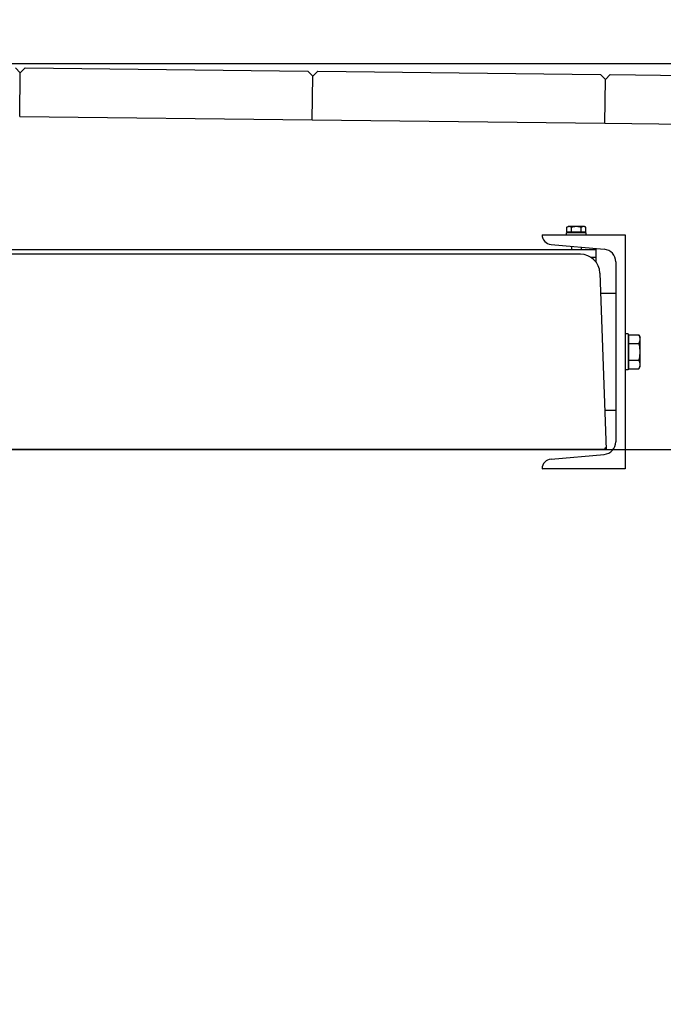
# Model space of a CAD drawing. Header units: millimetres. Extents: x 96940 to 101272, y 432237 to 434659.
# Tile 129 of 256: x 97689.275 to 97689.935, y 432610.323 to 432611.333. Entities that reach past the tile are written whole.
import ezdxf

# ---------------------------------------------------------------- set-up
doc = ezdxf.new("R2010")
doc.units = ezdxf.units.MM
for name, color, linetype in [('NW_profiel', 7, 'Continuous'), ('R_BN_T_N_Halte_Bemating', 1, 'Continuous'), ('R_BN_T_N_Tramplus abri 2e generatie', 7, 'Continuous')]:
    doc.layers.add(name, color=color, linetype=linetype)
doc.styles.get("Standard").update_dxf_attribs({"font": 'romans.shx'})
doc.dimstyles.new('RET 1-500', dxfattribs={"dimtxt": 1, "dimasz": 1, "dimexe": 0.3, "dimexo": 0, "dimgap": 0.3, "dimtad": 1, "dimdec": 3, "dimzin": 1, "dimtxsty": 'Standard', "dimcen": 0, "dimclrd": 1, "dimclre": 1, "dimclrt": 7, "dimaunit": 2, "dimadec": 4, "dimazin": 0, "dimtfac": 1, "dimtdec": 3, "dimtofl": 0, "dimtmove": 0, "dimatfit": 0, "dimfxl": 1, "dimarcsym": 0})

# ---------------------------------------------------------------- blocks, each defined once
blk = doc.blocks.new('*D69')
at = {"layer": 'Defpoints', "color": 0, "transparency": 16777216}
for p in [(97686.0768, 432611.0567), (97691.0769, 432611.0266), (97691.0769, 432609.5362)]:
    blk.add_point(p, dxfattribs=at)
at = {"layer": 'R_BN_T_N_Halte_Bemating', "color": 1, "lineweight": -2, "transparency": 16777216}
for p, q in [((97686.0768, 432611.0567), (97686.0768, 432609.5362)), ((97691.0769, 432611.0266), (97691.0769, 432609.5362)), ((97686.2768, 432609.5362), (97690.8769, 432609.5362))]:
    blk.add_line(p, q, dxfattribs=at)
at = {"layer": 'R_BN_T_N_Halte_Bemating', "color": 1, "transparency": 16777216}
for points in [[(97686.2768, 432609.5696), (97686.2768, 432609.5029), (97686.0768, 432609.5362)], [(97690.8769, 432609.5696), (97690.8769, 432609.5029), (97691.0769, 432609.5362)]]:
    blk.add_solid(points, dxfattribs=at)
at = {"layer": 'R_BN_T_N_Halte_Bemating', "color": 7, "transparency": 16777216, "insert": (97689.5241, 432609.7053), "char_height": 0.2, "attachment_point": 5}
blk.add_mtext('5,00', dxfattribs=at)
blk = doc.blocks.new('*D523')
at = {"layer": 'Defpoints', "color": 0, "transparency": 16777216}
for p in [(97688.881, 432611.2879), (97688.881, 432610.8923), (97690.2737, 432610.8923)]:
    blk.add_point(p, dxfattribs=at)
at = {"layer": 'R_BN_T_N_Halte_Bemating', "color": 1, "lineweight": -2, "transparency": 16777216}
for p, q in [((97690.2737, 432611.4879), (97690.2737, 432612.3974)), ((97688.881, 432611.2879), (97690.2737, 432611.2879)), ((97688.881, 432610.8923), (97690.2737, 432610.8923)), ((97690.2737, 432610.6923), (97690.2737, 432610.4923))]:
    blk.add_line(p, q, dxfattribs=at)
at = {"layer": 'R_BN_T_N_Halte_Bemating', "color": 1, "transparency": 16777216}
for points in [[(97690.2403, 432611.4879), (97690.307, 432611.4879), (97690.2737, 432611.2879)], [(97690.2403, 432610.6923), (97690.307, 432610.6923), (97690.2737, 432610.8923)]]:
    blk.add_solid(points, dxfattribs=at)
at = {"layer": 'R_BN_T_N_Halte_Bemating', "color": 7, "transparency": 16777216, "insert": (97690.1046, 432612.0427), "char_height": 0.2, "attachment_point": 5, "rotation": 90}
blk.add_mtext('0,40', dxfattribs=at)

msp = doc.modelspace()

# ---------------------------------------------------------------- linework, layer by layer
at = {"layer": 'NW_profiel', "color": 9}
for p, q in [((97689.27033, 432611.2835), (97689.27527, 432611.27844)), ((97689.28033, 432611.28338), (97689.27527, 432611.27844)), ((97689.28033, 432611.28338), (97689.57031, 432611.28009)), ((97689.27476, 432611.23345), (97689.27527, 432611.27844)), ((97689.27476, 432611.23345), (97689.27527, 432611.27844)), ((97689.57031, 432611.28009), (97689.57525, 432611.27503)), ((97689.57474, 432611.23004), (97689.57525, 432611.27503)), ((97689.57474, 432611.23004), (97689.57525, 432611.27503)), ((97689.58031, 432611.27998), (97689.57525, 432611.27503)), ((97689.58031, 432611.27998), (97689.87029, 432611.27668)), ((97689.87029, 432611.27668), (97689.87523, 432611.27162)), ((97689.88029, 432611.27657), (97689.87523, 432611.27162)), ((97689.88029, 432611.27657), (97690.17027, 432611.27327)), ((97689.87472, 432611.22663), (97689.87523, 432611.27162)), ((97689.87472, 432611.22663), (97689.87523, 432611.27162)), ((97689.27476, 432611.23345), (97689.57474, 432611.23004)), ((97689.57474, 432611.23004), (97689.87472, 432611.22663)), ((97689.87472, 432611.22663), (97690.1747, 432611.22322))]:
    msp.add_line(p, q, dxfattribs=at)
at = {"layer": 'R_BN_T_N_Tramplus abri 2e generatie'}
for p, q in [((97689.81048, 432611.11232), (97689.89547, 432611.11232)), ((97689.83547, 432611.11232), (97689.83547, 432611.11432)), ((97689.85547, 432611.11432), (97689.83547, 432611.11432)), ((97689.83566, 432611.11996), (97689.83697, 432611.12072)), ((97689.83566, 432611.11492), (97689.83566, 432611.11996)), ((97689.85529, 432611.11492), (97689.83566, 432611.11492)), ((97689.85397, 432611.12072), (97689.83697, 432611.12072)), ((97689.83697, 432611.11432), (97689.83697, 432611.11492)), ((97689.84057, 432611.11492), (97689.84057, 432611.11996)), ((97689.85038, 432611.11492), (97689.85038, 432611.11996)), ((97689.85529, 432611.11996), (97689.85397, 432611.12072)), ((97689.85397, 432611.11432), (97689.85397, 432611.11492)), ((97689.85529, 432611.11492), (97689.85529, 432611.11996)), ((97689.85547, 432611.11232), (97689.85547, 432611.11432)), ((97689.89547, 432611.11232), (97689.89547, 432610.87232)), ((97689.8196, 432611.10224), (97689.87411, 432611.09747)), ((97688.36597, 432611.09732), (97689.86597, 432611.09732)), ((97689.84968, 432611.09232), (97688.38227, 432611.09232)), ((97689.84047, 432611.10042), (97689.84047, 432611.09732)), ((97689.85047, 432611.09954), (97689.85047, 432611.09732)), ((97689.86597, 432611.08373), (97689.86597, 432611.09732)), ((97689.85988, 432611.08932), (97689.86597, 432611.08932)), ((97689.88597, 432611.08452), (97689.88597, 432610.90012)), ((97689.86966, 432611.07302), (97689.87597, 432610.89232)), ((97689.87039, 432611.05232), (97689.88597, 432611.05232)), ((97689.89847, 432611.01082), (97689.89547, 432611.01082)), ((97689.89847, 432611.01082), (97689.89847, 432610.97382)), ((97689.89847, 432611.00732), (97689.89927, 432611.00732)), ((97689.89927, 432610.975), (97689.89927, 432611.00964)), ((97689.89927, 432611.00964), (97689.90963, 432611.00964)), ((97689.89927, 432611.00098), (97689.90963, 432611.00098)), ((97689.90963, 432611.00964), (97689.91097, 432611.00732)), ((97689.91097, 432610.97732), (97689.91097, 432611.00732)), ((97689.89927, 432610.98366), (97689.90963, 432610.98366)), ((97689.89847, 432610.97382), (97689.89547, 432610.97382)), ((97689.89847, 432610.97732), (97689.89927, 432610.97732)), ((97689.89927, 432610.975), (97689.90963, 432610.975)), ((97689.90963, 432610.975), (97689.91097, 432610.97732)), ((97689.87458, 432610.93232), (97689.88597, 432610.93232)), ((97689.87597, 432610.89232), (97688.35597, 432610.89232)), ((97689.8196, 432610.8824), (97689.87411, 432610.88717)), ((97689.89547, 432610.87232), (97689.81048, 432610.87232))]:
    msp.add_line(p, q, dxfattribs=at)
at = {"layer": 'R_BN_T_N_Tramplus abri 2e generatie', "color": 2}
for p, q in [((97689.87433, 432610.89232), (97689.8759, 432610.89456)), ((97689.81054, 432610.87257), (97689.81107, 432610.87232))]:
    msp.add_line(p, q, dxfattribs=at)
at = {"layer": 'R_BN_T_N_Tramplus abri 2e generatie'}
for points in [[(97689.83811, 432611.12072), (97689.83763, 432611.12069), (97689.83715, 432611.1206), (97689.83667, 432611.12044), (97689.83617, 432611.12023), (97689.83566, 432611.11996)], [(97689.84057, 432611.11996), (97689.84005, 432611.12023), (97689.83956, 432611.12044), (97689.83908, 432611.1206), (97689.83859, 432611.12069), (97689.83811, 432611.12072)], [(97689.84547, 432611.12072), (97689.8445, 432611.12069), (97689.84353, 432611.1206), (97689.84256, 432611.12044), (97689.84158, 432611.12023), (97689.84057, 432611.11996)], [(97689.85038, 432611.11996), (97689.84936, 432611.12023), (97689.84838, 432611.12044), (97689.84741, 432611.1206), (97689.84644, 432611.12069), (97689.84547, 432611.12072)], [(97689.85284, 432611.12072), (97689.85235, 432611.12069), (97689.85187, 432611.1206), (97689.85139, 432611.12044), (97689.8509, 432611.12023), (97689.85038, 432611.11996)], [(97689.85529, 432611.11996), (97689.85478, 432611.12023), (97689.85428, 432611.12044), (97689.8538, 432611.1206), (97689.85332, 432611.12069), (97689.85284, 432611.12072)], [(97689.91097, 432611.00531), (97689.91089, 432611.00637), (97689.91063, 432611.00744), (97689.91022, 432611.00852), (97689.90963, 432611.00964)], [(97689.90963, 432611.00098), (97689.91022, 432611.00211), (97689.91063, 432611.00319), (97689.91089, 432611.00425), (97689.91097, 432611.00531)], [(97689.91097, 432610.99232), (97689.91092, 432610.99404), (97689.91075, 432610.99575), (97689.91048, 432610.99746), (97689.91011, 432610.9992), (97689.90963, 432611.00098)], [(97689.90963, 432610.98366), (97689.91011, 432610.98546), (97689.91048, 432610.9872), (97689.91075, 432610.98891), (97689.91092, 432610.99062), (97689.91097, 432610.99232)], [(97689.91097, 432610.97933), (97689.91089, 432610.98039), (97689.91063, 432610.98146), (97689.91022, 432610.98254), (97689.90963, 432610.98366)], [(97689.90963, 432610.975), (97689.91022, 432610.97613), (97689.91063, 432610.97721), (97689.91089, 432610.97827), (97689.91097, 432610.97933)]]:
    msp.add_lwpolyline(points, dxfattribs=at)
for centre, radius, start, end in [((97689.82047, 432611.1122), 0.01, 179.32149, 265), ((97689.84968, 432611.07232), 0.02, 2, 90), ((97689.87297, 432611.08452), 0.013, 0, 85), ((97689.87297, 432610.90012), 0.013, 275, 0), ((97689.82047, 432610.87244), 0.01, 95, 180.67851)]:
    msp.add_arc(centre, radius, start, end, dxfattribs=at)

# ---------------------------------------------------------------- dimensions: what is measured, and where the dimension line sits
at = {"layer": 'R_BN_T_N_Halte_Bemating'}
dim = msp.add_linear_dim(base=(97690.27368, 432610.89232), p1=(97688.88097, 432611.28792), p2=(97688.88097, 432610.89232), angle=270, dimstyle='RET 1-500', override={"dimtxt": 0.2, "dimasz": 0.2, "dimexe": 0, "dimgap": 0.05, "dimdec": 2}, dxfattribs=at)
dim.commit()
dim.dimension.update_dxf_attribs({"geometry": '*D523', "text_midpoint": (97690.27368, 432612.04268), "dimtype": 161})
dim = msp.add_linear_dim(base=(97691.07689, 432609.53624), p1=(97686.07684, 432611.05669), p2=(97691.07689, 432611.02661), dimstyle='RET 1-500', override={"dimtxt": 0.2, "dimasz": 0.2, "dimexe": 0, "dimgap": 0.05, "dimdec": 2, "dimtxsty": 'Standard'}, dxfattribs=at)
dim.commit()
dim.dimension.update_dxf_attribs({"geometry": '*D69', "text_midpoint": (97689.52409, 432609.53624), "dimtype": 160})

doc.saveas('drawing.dxf')
